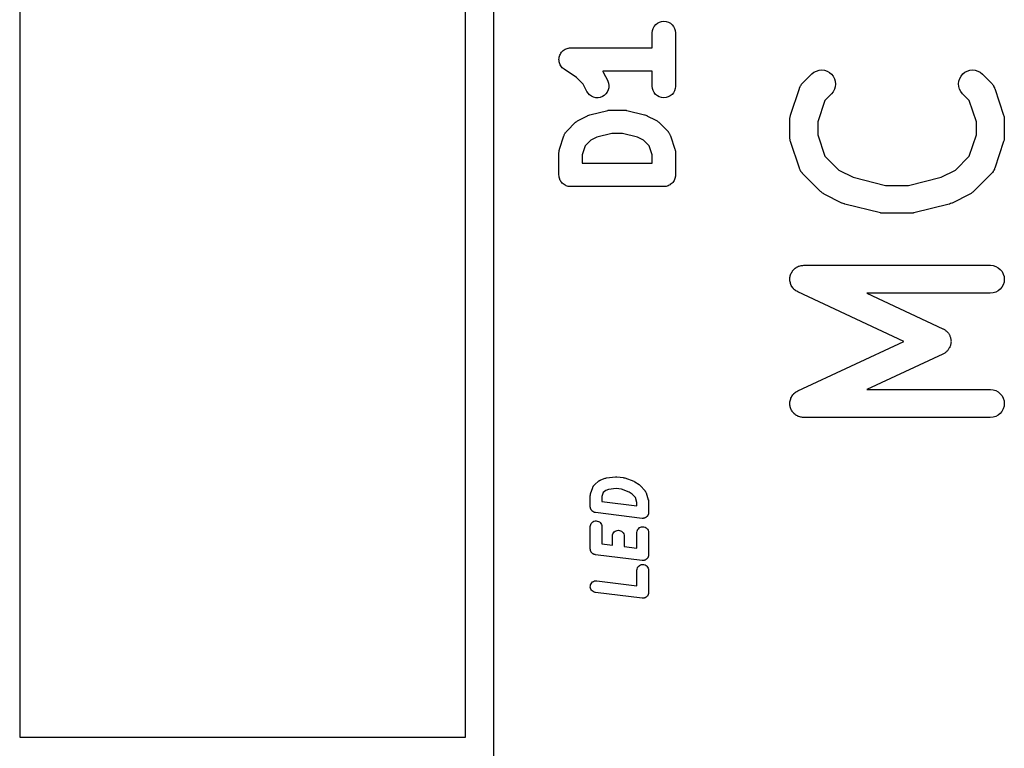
# Model space of a CAD drawing. Extents: x 3.09 to 8.99, y -6.18 to -2.41.
# Tile 106 of 119: x 8.5 to 8.71, y -3.86 to -3.71. Entities that reach past the tile are written whole.
import ezdxf

# ---------------------------------------------------------------- set-up
doc = ezdxf.new("R2010")
doc.units = 0
doc.header["$MEASUREMENT"] = 0
doc.layers.add('BLACK', color=7, linetype='CONTINUOUS')

msp = doc.modelspace()

# ---------------------------------------------------------------- linework, layer by layer
at = {"layer": 'BLACK', "linetype": 'CONTINUOUS'}
for p, q in [((8.60295, -2.46014), (8.60295, -4.85147)), ((8.59705, -3.85764), (8.59705, -2.46295)), ((8.50295, -3.36014), (8.50295, -3.85764)), ((8.63687, -3.70752), (8.63718, -3.70715)), ((8.63718, -3.70715), (8.63756, -3.70685)), ((8.63756, -3.70685), (8.63798, -3.70663)), ((8.63798, -3.70663), (8.63844, -3.70649)), ((8.63844, -3.70649), (8.63892, -3.70645)), ((8.63892, -3.70645), (8.6394, -3.7065)), ((8.6394, -3.7065), (8.63986, -3.70664)), ((8.63986, -3.70664), (8.64028, -3.70687)), ((8.64028, -3.70687), (8.64065, -3.70717)), ((8.64065, -3.70717), (8.64095, -3.70755)), ((8.63644, -3.70887), (8.6365, -3.7084)), ((8.63644, -3.70891), (8.63644, -3.70887)), ((8.63644, -3.71207), (8.63644, -3.70891)), ((8.6365, -3.7084), (8.63664, -3.70794)), ((8.63664, -3.70794), (8.63687, -3.70752)), ((8.64095, -3.70755), (8.64118, -3.70797)), ((8.64118, -3.70797), (8.64132, -3.70843)), ((8.64132, -3.70843), (8.64137, -3.70891)), ((8.64137, -3.70891), (8.64137, -3.72016)), ((8.61695, -3.71357), (8.61707, -3.71337)), ((8.61707, -3.71337), (8.61718, -3.71316)), ((8.61718, -3.71315), (8.61732, -3.71298)), ((8.61718, -3.71316), (8.61718, -3.71315)), ((8.61718, -3.71315), (8.61718, -3.71315)), ((8.61732, -3.71298), (8.61749, -3.71279)), ((8.61749, -3.71278), (8.61767, -3.71264)), ((8.61749, -3.71279), (8.61749, -3.71278)), ((8.61749, -3.71278), (8.61749, -3.71278)), ((8.61767, -3.71264), (8.61786, -3.71248)), ((8.61786, -3.71248), (8.61807, -3.71237)), ((8.61786, -3.71248), (8.61786, -3.71248)), ((8.61786, -3.71248), (8.61786, -3.71248)), ((8.61807, -3.71237), (8.61828, -3.71226)), ((8.61828, -3.71226), (8.61829, -3.71225)), ((8.61828, -3.71226), (8.61828, -3.71226)), ((8.61829, -3.71225), (8.61852, -3.71218)), ((8.61852, -3.71218), (8.61874, -3.71212)), ((8.61874, -3.71212), (8.61874, -3.71212)), ((8.61874, -3.71212), (8.61875, -3.71212)), ((8.61875, -3.71212), (8.61898, -3.71209)), ((8.61898, -3.71209), (8.61922, -3.71207)), ((8.61922, -3.71207), (8.63644, -3.71207)), ((8.61676, -3.71451), (8.61679, -3.71425)), ((8.61678, -3.71473), (8.61676, -3.71451)), ((8.61676, -3.71451), (8.61676, -3.71451)), ((8.61676, -3.71451), (8.61676, -3.71451)), ((8.6168, -3.71499), (8.61678, -3.71473)), ((8.61679, -3.71425), (8.61681, -3.71404)), ((8.61687, -3.7152), (8.6168, -3.71499)), ((8.6168, -3.71499), (8.6168, -3.71499)), ((8.6168, -3.71499), (8.6168, -3.71499)), ((8.61681, -3.71403), (8.61688, -3.7138)), ((8.61681, -3.71404), (8.61681, -3.71403)), ((8.61681, -3.71403), (8.61681, -3.71403)), ((8.61694, -3.71545), (8.61687, -3.7152)), ((8.61688, -3.7138), (8.61695, -3.71358)), ((8.61705, -3.71566), (8.61694, -3.71545)), ((8.61694, -3.71545), (8.61694, -3.71545)), ((8.61694, -3.71545), (8.61694, -3.71545)), ((8.61695, -3.71358), (8.61695, -3.71357)), ((8.61695, -3.71358), (8.61695, -3.71358)), ((8.61716, -3.71588), (8.61705, -3.71566)), ((8.61732, -3.71607), (8.61716, -3.71588)), ((8.61716, -3.71588), (8.61716, -3.71588)), ((8.61716, -3.71588), (8.61716, -3.71588)), ((8.61746, -3.71625), (8.61732, -3.71607)), ((8.61764, -3.71641), (8.61746, -3.71625)), ((8.61746, -3.71625), (8.61746, -3.71625)), ((8.61746, -3.71625), (8.61746, -3.71625)), ((8.61783, -3.71656), (8.61764, -3.71641)), ((8.61786, -3.71658), (8.61783, -3.71656)), ((8.61783, -3.71656), (8.61783, -3.71656)), ((8.61783, -3.71656), (8.61783, -3.71656)), ((8.61783, -3.71656), (8.61783, -3.71656)), ((8.62046, -3.71832), (8.61786, -3.71658)), ((8.63644, -3.71699), (8.626, -3.71699)), ((8.626, -3.71699), (8.62603, -3.71706)), ((8.62603, -3.71706), (8.62611, -3.71718)), ((8.62611, -3.71718), (8.62705, -3.71906)), ((8.63644, -3.72016), (8.63644, -3.71699)), ((8.66823, -3.71947), (8.6701, -3.7176)), ((8.6701, -3.7176), (8.67013, -3.71757)), ((8.67013, -3.71757), (8.67058, -3.71721)), ((8.67058, -3.71721), (8.67109, -3.71695)), ((8.67109, -3.71695), (8.67165, -3.71678)), ((8.67165, -3.71678), (8.67222, -3.71673)), ((8.67222, -3.71673), (8.67279, -3.7168)), ((8.67279, -3.7168), (8.67334, -3.71697)), ((8.67334, -3.71697), (8.67385, -3.71724)), ((8.67385, -3.71724), (8.67429, -3.71761)), ((8.67429, -3.71761), (8.67465, -3.71806)), ((8.70162, -3.71803), (8.70199, -3.71758)), ((8.70199, -3.71758), (8.70244, -3.71722)), ((8.70244, -3.71722), (8.70295, -3.71695)), ((8.70295, -3.71695), (8.7035, -3.71679)), ((8.7035, -3.71679), (8.70407, -3.71673)), ((8.70407, -3.71673), (8.70464, -3.71679)), ((8.70464, -3.71679), (8.7052, -3.71696)), ((8.7052, -3.71696), (8.7057, -3.71723)), ((8.7057, -3.71723), (8.70615, -3.7176)), ((8.70615, -3.7176), (8.70802, -3.71947)), ((8.62188, -3.71974), (8.62046, -3.71832)), ((8.62264, -3.72126), (8.62188, -3.71974)), ((8.62705, -3.71906), (8.62706, -3.71909)), ((8.62706, -3.71909), (8.62723, -3.71954)), ((8.62723, -3.71954), (8.6273, -3.72001)), ((8.66786, -3.71992), (8.66799, -3.71976)), ((8.66799, -3.71976), (8.66811, -3.7196)), ((8.66811, -3.7196), (8.66817, -3.71954)), ((8.66817, -3.71954), (8.66823, -3.71947)), ((8.67465, -3.71806), (8.67492, -3.71857)), ((8.67492, -3.71857), (8.67509, -3.71912)), ((8.67514, -3.7197), (8.67508, -3.72027)), ((8.67509, -3.71912), (8.67514, -3.7197)), ((8.70111, -3.71966), (8.70117, -3.71908)), ((8.70116, -3.72023), (8.70111, -3.71966)), ((8.70117, -3.71908), (8.70134, -3.71853)), ((8.70134, -3.71853), (8.70162, -3.71803)), ((8.70802, -3.71947), (8.70805, -3.7195)), ((8.70805, -3.7195), (8.70811, -3.71957)), ((8.70811, -3.71957), (8.70817, -3.71963)), ((8.70817, -3.71963), (8.70829, -3.7198)), ((8.6229, -3.72166), (8.62264, -3.72126)), ((8.62323, -3.72201), (8.6229, -3.72166)), ((8.62669, -3.72178), (8.62634, -3.72211)), ((8.62697, -3.72139), (8.62669, -3.72178)), ((8.62717, -3.72096), (8.62697, -3.72139)), ((8.62728, -3.72049), (8.62717, -3.72096)), ((8.6273, -3.72001), (8.62728, -3.72049)), ((8.63649, -3.72063), (8.63644, -3.72016)), ((8.63663, -3.72109), (8.63649, -3.72063)), ((8.63686, -3.72152), (8.63663, -3.72109)), ((8.63716, -3.72189), (8.63686, -3.72152)), ((8.64094, -3.72155), (8.64063, -3.72191)), ((8.64117, -3.72112), (8.64094, -3.72155)), ((8.64131, -3.72067), (8.64117, -3.72112)), ((8.64137, -3.72019), (8.64131, -3.72067)), ((8.64137, -3.72016), (8.64137, -3.72019)), ((8.66564, -3.72625), (8.66751, -3.72063)), ((8.66751, -3.72063), (8.66753, -3.72059)), ((8.66753, -3.72059), (8.66756, -3.72051)), ((8.66756, -3.72051), (8.66759, -3.72043)), ((8.66759, -3.72043), (8.66768, -3.72025)), ((8.66768, -3.72025), (8.66777, -3.72007)), ((8.66777, -3.72007), (8.66782, -3.72)), ((8.66782, -3.72), (8.66786, -3.71992)), ((8.67428, -3.72177), (8.6729, -3.72316)), ((8.67464, -3.72133), (8.67428, -3.72177)), ((8.67492, -3.72082), (8.67464, -3.72133)), ((8.67508, -3.72027), (8.67492, -3.72082)), ((8.70132, -3.72078), (8.70116, -3.72023)), ((8.70158, -3.7213), (8.70132, -3.72078)), ((8.70194, -3.72175), (8.70158, -3.7213)), ((8.70197, -3.72177), (8.70194, -3.72175)), ((8.70335, -3.72316), (8.70197, -3.72177)), ((8.70829, -3.7198), (8.70841, -3.71995)), ((8.70841, -3.71995), (8.70845, -3.72003)), ((8.70845, -3.72003), (8.7085, -3.7201)), ((8.7085, -3.7201), (8.70858, -3.72029)), ((8.70858, -3.72029), (8.70868, -3.72047)), ((8.70868, -3.72047), (8.7087, -3.72055)), ((8.7087, -3.72055), (8.70874, -3.72063)), ((8.70874, -3.72063), (8.71061, -3.72625)), ((8.62362, -3.72229), (8.62323, -3.72201)), ((8.62406, -3.72249), (8.62362, -3.72229)), ((8.62453, -3.7226), (8.62406, -3.72249)), ((8.62501, -3.72261), (8.62453, -3.7226)), ((8.62548, -3.72253), (8.62501, -3.72261)), ((8.62593, -3.72236), (8.62548, -3.72253)), ((8.62634, -3.72211), (8.62593, -3.72236)), ((8.63753, -3.7222), (8.63716, -3.72189)), ((8.63795, -3.72242), (8.63753, -3.7222)), ((8.63841, -3.72257), (8.63795, -3.72242)), ((8.63889, -3.72262), (8.63841, -3.72257)), ((8.63937, -3.72257), (8.63889, -3.72262)), ((8.63983, -3.72244), (8.63937, -3.72257)), ((8.64025, -3.72221), (8.63983, -3.72244)), ((8.64063, -3.72191), (8.64025, -3.72221)), ((8.6729, -3.72316), (8.67139, -3.72767)), ((8.70486, -3.72767), (8.70335, -3.72316)), ((8.62331, -3.7262), (8.62706, -3.72527)), ((8.62706, -3.72527), (8.62709, -3.72526)), ((8.62709, -3.72526), (8.62714, -3.72525)), ((8.62714, -3.72525), (8.62718, -3.72524)), ((8.62718, -3.72524), (8.62737, -3.72522)), ((8.62737, -3.72522), (8.62757, -3.7252)), ((8.62757, -3.7252), (8.62761, -3.7252)), ((8.62761, -3.7252), (8.62766, -3.72519)), ((8.62766, -3.72519), (8.63047, -3.72519)), ((8.63047, -3.72519), (8.6305, -3.72519)), ((8.6305, -3.72519), (8.63055, -3.7252)), ((8.63055, -3.7252), (8.63059, -3.7252)), ((8.63059, -3.7252), (8.63079, -3.72523)), ((8.63079, -3.72523), (8.63098, -3.72525)), ((8.63098, -3.72525), (8.63102, -3.72526)), ((8.63102, -3.72526), (8.63107, -3.72527)), ((8.63107, -3.72527), (8.63481, -3.7262)), ((8.61842, -3.72966), (8.62029, -3.72779)), ((8.62029, -3.72779), (8.62032, -3.72777)), ((8.62032, -3.72777), (8.62042, -3.72768)), ((8.62042, -3.72768), (8.62053, -3.72758)), ((8.62053, -3.72758), (8.62061, -3.72753)), ((8.62061, -3.72753), (8.62069, -3.72747)), ((8.62069, -3.72747), (8.62081, -3.7274)), ((8.62081, -3.7274), (8.62093, -3.72733)), ((8.62093, -3.72733), (8.62281, -3.72639)), ((8.62281, -3.72639), (8.62284, -3.72638)), ((8.62284, -3.72638), (8.62285, -3.72637)), ((8.62285, -3.72637), (8.62286, -3.72637)), ((8.62286, -3.72637), (8.62307, -3.72629)), ((8.62307, -3.72629), (8.62329, -3.72621)), ((8.62329, -3.72621), (8.6233, -3.72621)), ((8.6233, -3.72621), (8.62331, -3.7262)), ((8.63481, -3.7262), (8.63485, -3.72621)), ((8.63485, -3.72621), (8.63486, -3.72622)), ((8.63486, -3.72622), (8.63487, -3.72622)), ((8.63487, -3.72622), (8.63509, -3.7263)), ((8.63509, -3.7263), (8.6353, -3.72638)), ((8.6353, -3.72638), (8.63531, -3.72639)), ((8.63531, -3.72639), (8.63532, -3.72639)), ((8.63532, -3.72639), (8.63719, -3.72733)), ((8.63719, -3.72733), (8.63722, -3.72734)), ((8.63722, -3.72734), (8.63734, -3.72742)), ((8.63734, -3.72742), (8.63746, -3.72748)), ((8.63746, -3.72748), (8.63754, -3.72755)), ((8.63754, -3.72755), (8.63763, -3.72761)), ((8.63763, -3.72761), (8.63773, -3.7277)), ((8.63773, -3.7277), (8.63783, -3.72779)), ((8.63783, -3.72779), (8.63971, -3.72966)), ((8.66549, -3.72714), (8.66551, -3.72698)), ((8.66549, -3.72719), (8.66549, -3.72714)), ((8.66549, -3.73094), (8.66549, -3.72719)), ((8.66551, -3.72681), (8.66554, -3.72669)), ((8.66551, -3.72698), (8.66551, -3.72681)), ((8.66554, -3.72669), (8.66555, -3.72657)), ((8.66555, -3.72657), (8.6656, -3.72641)), ((8.6656, -3.72641), (8.66564, -3.72625)), ((8.67139, -3.72767), (8.67139, -3.73046)), ((8.70486, -3.73046), (8.70486, -3.72767)), ((8.71061, -3.72625), (8.71062, -3.72629)), ((8.71062, -3.72629), (8.71066, -3.72645)), ((8.71066, -3.72645), (8.71071, -3.72661)), ((8.71071, -3.72661), (8.71072, -3.72673)), ((8.71072, -3.72673), (8.71074, -3.72686)), ((8.71074, -3.72686), (8.71075, -3.72702)), ((8.71075, -3.72702), (8.71076, -3.72719)), ((8.71076, -3.72719), (8.71076, -3.73094)), ((8.61797, -3.73031), (8.61804, -3.73016)), ((8.61804, -3.73016), (8.61808, -3.7301)), ((8.61808, -3.7301), (8.61811, -3.73004)), ((8.61811, -3.73004), (8.61822, -3.72991)), ((8.61822, -3.72991), (8.61832, -3.72977)), ((8.61832, -3.72977), (8.61837, -3.72972)), ((8.61837, -3.72972), (8.61842, -3.72966)), ((8.62796, -3.73012), (8.62477, -3.73091)), ((8.63017, -3.73012), (8.62796, -3.73012)), ((8.63336, -3.73091), (8.63017, -3.73012)), ((8.63971, -3.72966), (8.63973, -3.72969)), ((8.63973, -3.72969), (8.63978, -3.72975)), ((8.63978, -3.72975), (8.63983, -3.7298)), ((8.63983, -3.7298), (8.63993, -3.72993)), ((8.63993, -3.72993), (8.64003, -3.73006)), ((8.64003, -3.73006), (8.64006, -3.73013)), ((8.64006, -3.73013), (8.64011, -3.73019)), ((8.61689, -3.73344), (8.61782, -3.73063)), ((8.61782, -3.73063), (8.61783, -3.73059)), ((8.61783, -3.73059), (8.61786, -3.73053)), ((8.61786, -3.73053), (8.61789, -3.73046)), ((8.61789, -3.73046), (8.61797, -3.73031)), ((8.62349, -3.73155), (8.62231, -3.73273)), ((8.62477, -3.73091), (8.62349, -3.73155)), ((8.63464, -3.73155), (8.63336, -3.73091)), ((8.63582, -3.73273), (8.63464, -3.73155)), ((8.64011, -3.73019), (8.64018, -3.73034)), ((8.64018, -3.73034), (8.64025, -3.73049)), ((8.64025, -3.73049), (8.64027, -3.73056)), ((8.64027, -3.73056), (8.6403, -3.73063)), ((8.6403, -3.73063), (8.64124, -3.73344)), ((8.6655, -3.7311), (8.66549, -3.73094)), ((8.66551, -3.73127), (8.6655, -3.7311)), ((8.66553, -3.73139), (8.66551, -3.73127)), ((8.66554, -3.73151), (8.66553, -3.73139)), ((8.66559, -3.73167), (8.66554, -3.73151)), ((8.66563, -3.73183), (8.66559, -3.73167)), ((8.66564, -3.73187), (8.66563, -3.73183)), ((8.66751, -3.73749), (8.66564, -3.73187)), ((8.67139, -3.73046), (8.6729, -3.73496)), ((8.70335, -3.73496), (8.70486, -3.73046)), ((8.71061, -3.73187), (8.70874, -3.73749)), ((8.71065, -3.73171), (8.71061, -3.73187)), ((8.7107, -3.73155), (8.71065, -3.73171)), ((8.71071, -3.73143), (8.7107, -3.73155)), ((8.71074, -3.73131), (8.71071, -3.73143)), ((8.71076, -3.73098), (8.71074, -3.73114)), ((8.71074, -3.73114), (8.71074, -3.73131)), ((8.71076, -3.73094), (8.71076, -3.73098)), ((8.61676, -3.73418), (8.61678, -3.73404)), ((8.61676, -3.73422), (8.61676, -3.73418)), ((8.61676, -3.7389), (8.61676, -3.73422)), ((8.61678, -3.73391), (8.6168, -3.73381)), ((8.61678, -3.73404), (8.61678, -3.73391)), ((8.6168, -3.73381), (8.61681, -3.7337)), ((8.61681, -3.7337), (8.61685, -3.73357)), ((8.61685, -3.73357), (8.61689, -3.73344)), ((8.62231, -3.73273), (8.62168, -3.73462)), ((8.63644, -3.73462), (8.63582, -3.73273)), ((8.64124, -3.73344), (8.64125, -3.73347)), ((8.64125, -3.73347), (8.64128, -3.73361)), ((8.64128, -3.73361), (8.64132, -3.73374)), ((8.64132, -3.73374), (8.64133, -3.73384)), ((8.64133, -3.73384), (8.64135, -3.73394)), ((8.64135, -3.73394), (8.64135, -3.73408)), ((8.64135, -3.73408), (8.64137, -3.73422)), ((8.64137, -3.73422), (8.64137, -3.7389)), ((8.62168, -3.73462), (8.62168, -3.73644)), ((8.63644, -3.73644), (8.63644, -3.73462)), ((8.6729, -3.73496), (8.67581, -3.73788)), ((8.70044, -3.73788), (8.70335, -3.73496)), ((8.62168, -3.73644), (8.63644, -3.73644)), ((8.66755, -3.73757), (8.66751, -3.73749)), ((8.66757, -3.73766), (8.66755, -3.73757)), ((8.66767, -3.73784), (8.66757, -3.73766)), ((8.66775, -3.73802), (8.66767, -3.73784)), ((8.6678, -3.73809), (8.66775, -3.73802)), ((8.66784, -3.73817), (8.6678, -3.73809)), ((8.66796, -3.73833), (8.66784, -3.73817)), ((8.66808, -3.73849), (8.66796, -3.73833)), ((8.66814, -3.73855), (8.66808, -3.73849)), ((8.67581, -3.73788), (8.67884, -3.7394)), ((8.69741, -3.7394), (8.70044, -3.73788)), ((8.70826, -3.73836), (8.70814, -3.73852)), ((8.70839, -3.7382), (8.70826, -3.73836)), ((8.70843, -3.73813), (8.70839, -3.7382)), ((8.70848, -3.73806), (8.70843, -3.73813)), ((8.70857, -3.73787), (8.70848, -3.73806)), ((8.70866, -3.73769), (8.70857, -3.73787)), ((8.70869, -3.73761), (8.70866, -3.73769)), ((8.70872, -3.73753), (8.70869, -3.73761)), ((8.70874, -3.73749), (8.70872, -3.73753)), ((8.61678, -3.73914), (8.61676, -3.7389)), ((8.6168, -3.73936), (8.61678, -3.73914)), ((8.61681, -3.73937), (8.6168, -3.73936)), ((8.61681, -3.73938), (8.61681, -3.73937)), ((8.61687, -3.7396), (8.61681, -3.73938)), ((8.61694, -3.73982), (8.61687, -3.7396)), ((8.61694, -3.73983), (8.61694, -3.73982)), ((8.61695, -3.73984), (8.61694, -3.73983)), ((8.61705, -3.74005), (8.61695, -3.73984)), ((8.61716, -3.74025), (8.61705, -3.74005)), ((8.61717, -3.74026), (8.61716, -3.74025)), ((8.61732, -3.74044), (8.61717, -3.74026)), ((8.61717, -3.74026), (8.61717, -3.74026)), ((8.61746, -3.74062), (8.61732, -3.74044)), ((8.64079, -3.74047), (8.64064, -3.74065)), ((8.64094, -3.74029), (8.64079, -3.74047)), ((8.64095, -3.74028), (8.64094, -3.74029)), ((8.64094, -3.74029), (8.64094, -3.74029)), ((8.64106, -3.74007), (8.64095, -3.74028)), ((8.64117, -3.73987), (8.64106, -3.74007)), ((8.64124, -3.73964), (8.64117, -3.73986)), ((8.64117, -3.73986), (8.64117, -3.73986)), ((8.64117, -3.73986), (8.64117, -3.73987)), ((8.64131, -3.73941), (8.64124, -3.73964)), ((8.64132, -3.7394), (8.64131, -3.73941)), ((8.64131, -3.73941), (8.64131, -3.73941)), ((8.64134, -3.73917), (8.64132, -3.7394)), ((8.64137, -3.73894), (8.64134, -3.73917)), ((8.64137, -3.7389), (8.64137, -3.73892)), ((8.64137, -3.73892), (8.64137, -3.73892)), ((8.64137, -3.73892), (8.64137, -3.73892)), ((8.64137, -3.73892), (8.64137, -3.73894)), ((8.6682, -3.73862), (8.66814, -3.73855)), ((8.66823, -3.73865), (8.6682, -3.73862)), ((8.67198, -3.7424), (8.66823, -3.73865)), ((8.67884, -3.7394), (8.68568, -3.74111)), ((8.69057, -3.74111), (8.69741, -3.7394)), ((8.70802, -3.73865), (8.70427, -3.7424)), ((8.70808, -3.73858), (8.70802, -3.73865)), ((8.70814, -3.73852), (8.70808, -3.73858)), ((8.61747, -3.74063), (8.61746, -3.74062)), ((8.61747, -3.74064), (8.61747, -3.74063)), ((8.61765, -3.74079), (8.61747, -3.74064)), ((8.61783, -3.74093), (8.61765, -3.74079)), ((8.61784, -3.74094), (8.61783, -3.74093)), ((8.61805, -3.74105), (8.61784, -3.74094)), ((8.61784, -3.74094), (8.61784, -3.74094)), ((8.61825, -3.74116), (8.61805, -3.74105)), ((8.61826, -3.74117), (8.61825, -3.74116)), ((8.61827, -3.74117), (8.61826, -3.74117)), ((8.61849, -3.74124), (8.61827, -3.74117)), ((8.61871, -3.74131), (8.61849, -3.74124)), ((8.61872, -3.74131), (8.61871, -3.74131)), ((8.61873, -3.74131), (8.61872, -3.74131)), ((8.61895, -3.74134), (8.61873, -3.74131)), ((8.61919, -3.74136), (8.61895, -3.74134)), ((8.6192, -3.74136), (8.61919, -3.74136)), ((8.61922, -3.74136), (8.6192, -3.74136)), ((8.6192, -3.74136), (8.6192, -3.74136)), ((8.6192, -3.74136), (8.6192, -3.74136)), ((8.63891, -3.74136), (8.61922, -3.74136)), ((8.63914, -3.74134), (8.63891, -3.74136)), ((8.63937, -3.74132), (8.63914, -3.74134)), ((8.63938, -3.74132), (8.63937, -3.74132)), ((8.63937, -3.74132), (8.63937, -3.74132)), ((8.63961, -3.74125), (8.63938, -3.74132)), ((8.63983, -3.74118), (8.63961, -3.74125)), ((8.63984, -3.74118), (8.63983, -3.74118)), ((8.63983, -3.74118), (8.63983, -3.74118)), ((8.64005, -3.74107), (8.63984, -3.74118)), ((8.64025, -3.74096), (8.64005, -3.74107)), ((8.64026, -3.74096), (8.64025, -3.74096)), ((8.64027, -3.74095), (8.64026, -3.74096)), ((8.64045, -3.74081), (8.64027, -3.74095)), ((8.64063, -3.74066), (8.64045, -3.74081)), ((8.64064, -3.74065), (8.64063, -3.74065)), ((8.64063, -3.74065), (8.64063, -3.74066)), ((8.6721, -3.7425), (8.67198, -3.7424)), ((8.67222, -3.74262), (8.6721, -3.7425)), ((8.67233, -3.74269), (8.67222, -3.74262)), ((8.68568, -3.74111), (8.69057, -3.74111)), ((8.70399, -3.74264), (8.70389, -3.74271)), ((8.70411, -3.74253), (8.70399, -3.74264)), ((8.70424, -3.74243), (8.70411, -3.74253)), ((8.70427, -3.7424), (8.70424, -3.74243)), ((8.67242, -3.74276), (8.67233, -3.74269)), ((8.67257, -3.74284), (8.67242, -3.74276)), ((8.67271, -3.74293), (8.67257, -3.74284)), ((8.67274, -3.74295), (8.67271, -3.74293)), ((8.67649, -3.74483), (8.67274, -3.74295)), ((8.70351, -3.74295), (8.69976, -3.74483)), ((8.70365, -3.74286), (8.70351, -3.74295)), ((8.70379, -3.74279), (8.70365, -3.74286)), ((8.70389, -3.74271), (8.70379, -3.74279)), ((8.67651, -3.74483), (8.67649, -3.74483)), ((8.67652, -3.74484), (8.67651, -3.74483)), ((8.67677, -3.74493), (8.67652, -3.74484)), ((8.67703, -3.74503), (8.67677, -3.74493)), ((8.67705, -3.74503), (8.67703, -3.74503)), ((8.67706, -3.74504), (8.67705, -3.74503)), ((8.6771, -3.74505), (8.67706, -3.74504)), ((8.6846, -3.74692), (8.6771, -3.74505)), ((8.69915, -3.74505), (8.69165, -3.74692)), ((8.69917, -3.74504), (8.69915, -3.74505)), ((8.69918, -3.74504), (8.69917, -3.74504)), ((8.69943, -3.74495), (8.69918, -3.74504)), ((8.6997, -3.74486), (8.69943, -3.74495)), ((8.69971, -3.74485), (8.6997, -3.74486)), ((8.69972, -3.74484), (8.69971, -3.74485)), ((8.69976, -3.74483), (8.69972, -3.74484)), ((8.68465, -3.74693), (8.6846, -3.74692)), ((8.6847, -3.74695), (8.68465, -3.74693)), ((8.68493, -3.74697), (8.6847, -3.74695)), ((8.68517, -3.74701), (8.68493, -3.74697)), ((8.68522, -3.74701), (8.68517, -3.74701)), ((8.68527, -3.74701), (8.68522, -3.74701)), ((8.68531, -3.74701), (8.68527, -3.74701)), ((8.69094, -3.74701), (8.68531, -3.74701)), ((8.69099, -3.74701), (8.69094, -3.74701)), ((8.69104, -3.74701), (8.69099, -3.74701)), ((8.69128, -3.74698), (8.69104, -3.74701)), ((8.69151, -3.74696), (8.69128, -3.74698)), ((8.69156, -3.74694), (8.69151, -3.74696)), ((8.69161, -3.74693), (8.69156, -3.74694)), ((8.69165, -3.74692), (8.69161, -3.74693)), ((8.66589, -3.75948), (8.66599, -3.75928)), ((8.66599, -3.75928), (8.66604, -3.75923)), ((8.66604, -3.75923), (8.66607, -3.75917)), ((8.66607, -3.75917), (8.66622, -3.75901)), ((8.66622, -3.75901), (8.66636, -3.75884)), ((8.66636, -3.75884), (8.66641, -3.75879)), ((8.66641, -3.75879), (8.66646, -3.75874)), ((8.66646, -3.75874), (8.66664, -3.75861)), ((8.66664, -3.75861), (8.66681, -3.75847)), ((8.66681, -3.75847), (8.66687, -3.75844)), ((8.66687, -3.75844), (8.66692, -3.7584)), ((8.66692, -3.7584), (8.66712, -3.75831)), ((8.66712, -3.75831), (8.66731, -3.7582)), ((8.66731, -3.7582), (8.66738, -3.75818)), ((8.66738, -3.75818), (8.66744, -3.75815)), ((8.66744, -3.75815), (8.66766, -3.7581)), ((8.66766, -3.7581), (8.66787, -3.75804)), ((8.66787, -3.75804), (8.66793, -3.75803)), ((8.66793, -3.75803), (8.668, -3.75801)), ((8.668, -3.75801), (8.66822, -3.758)), ((8.66822, -3.758), (8.66844, -3.75798)), ((8.66844, -3.75798), (8.70781, -3.75798)), ((8.70781, -3.75798), (8.70785, -3.75798)), ((8.70785, -3.75798), (8.70842, -3.75804)), ((8.70842, -3.75804), (8.70897, -3.75822)), ((8.70897, -3.75822), (8.70948, -3.7585)), ((8.70948, -3.7585), (8.70992, -3.75887)), ((8.70992, -3.75887), (8.71028, -3.75931)), ((8.66549, -3.76078), (8.66552, -3.76056)), ((8.66549, -3.76084), (8.66549, -3.76078)), ((8.66549, -3.76091), (8.66549, -3.76084)), ((8.66551, -3.76113), (8.66549, -3.76091)), ((8.66552, -3.76135), (8.66551, -3.76113)), ((8.66552, -3.76056), (8.66555, -3.76034)), ((8.66553, -3.76142), (8.66552, -3.76135)), ((8.66555, -3.76034), (8.66557, -3.76027)), ((8.66557, -3.76027), (8.66558, -3.76021)), ((8.66558, -3.76021), (8.66565, -3.76)), ((8.66565, -3.76), (8.66572, -3.75979)), ((8.66572, -3.75979), (8.66575, -3.75973)), ((8.66575, -3.75973), (8.66577, -3.75966)), ((8.66577, -3.75966), (8.66589, -3.75948)), ((8.71028, -3.75931), (8.71055, -3.75983)), ((8.71055, -3.75983), (8.71071, -3.76038)), ((8.71076, -3.76095), (8.7107, -3.76153)), ((8.71071, -3.76038), (8.71076, -3.76095)), ((8.66554, -3.76149), (8.66553, -3.76142)), ((8.6656, -3.7617), (8.66554, -3.76149)), ((8.66565, -3.76191), (8.6656, -3.7617)), ((8.66568, -3.76197), (8.66565, -3.76191)), ((8.6657, -3.76204), (8.66568, -3.76197)), ((8.6658, -3.76223), (8.6657, -3.76204)), ((8.6659, -3.76243), (8.6658, -3.76223)), ((8.66594, -3.76249), (8.6659, -3.76243)), ((8.66597, -3.76255), (8.66594, -3.76249)), ((8.66611, -3.76272), (8.66597, -3.76255)), ((8.66624, -3.7629), (8.66611, -3.76272)), ((8.66629, -3.76294), (8.66624, -3.7629)), ((8.66633, -3.763), (8.66629, -3.76294)), ((8.6665, -3.76314), (8.66633, -3.763)), ((8.66666, -3.76329), (8.6665, -3.76314)), ((8.66672, -3.76332), (8.66666, -3.76329)), ((8.66677, -3.76337), (8.66672, -3.76332)), ((8.66697, -3.76347), (8.66677, -3.76337)), ((8.70944, -3.76339), (8.70894, -3.76366)), ((8.70989, -3.76303), (8.70944, -3.76339)), ((8.71026, -3.76258), (8.70989, -3.76303)), ((8.71053, -3.76208), (8.71026, -3.76258)), ((8.7107, -3.76153), (8.71053, -3.76208)), ((8.66715, -3.76359), (8.66697, -3.76347)), ((8.66719, -3.76361), (8.66715, -3.76359)), ((8.68958, -3.77406), (8.66719, -3.76361)), ((8.70781, -3.76388), (8.68175, -3.76388)), ((8.68175, -3.76388), (8.69781, -3.77138)), ((8.70838, -3.76383), (8.70781, -3.76388)), ((8.70894, -3.76366), (8.70838, -3.76383)), ((8.69781, -3.77138), (8.69785, -3.7714)), ((8.69785, -3.7714), (8.69798, -3.77148)), ((8.69798, -3.77148), (8.69812, -3.77155)), ((8.69812, -3.77155), (8.69822, -3.77163)), ((8.69822, -3.77163), (8.69834, -3.7717)), ((8.69834, -3.7717), (8.69845, -3.7718)), ((8.69845, -3.7718), (8.69857, -3.7719)), ((8.69857, -3.7719), (8.69866, -3.772)), ((8.69866, -3.772), (8.69876, -3.77209)), ((8.69876, -3.77209), (8.69885, -3.77221)), ((8.69885, -3.77221), (8.69896, -3.77233)), ((8.69896, -3.77233), (8.69902, -3.77244)), ((8.69902, -3.77244), (8.6991, -3.77255)), ((8.6991, -3.77255), (8.69917, -3.77269)), ((8.69917, -3.77269), (8.69925, -3.77283)), ((8.69925, -3.77283), (8.69929, -3.77295)), ((8.69929, -3.77295), (8.69935, -3.77308)), ((8.69935, -3.77308), (8.69938, -3.77322)), ((8.69938, -3.77322), (8.69943, -3.77337)), ((8.69943, -3.77337), (8.69945, -3.7735)), ((8.69945, -3.7735), (8.69948, -3.77363)), ((8.69948, -3.77363), (8.69949, -3.77379)), ((8.69949, -3.77379), (8.69951, -3.77394)), ((8.66719, -3.7845), (8.68958, -3.77406)), ((8.69893, -3.77582), (8.69883, -3.77593)), ((8.699, -3.7757), (8.69893, -3.77582)), ((8.69908, -3.77559), (8.699, -3.7757)), ((8.69915, -3.77545), (8.69908, -3.77559)), ((8.69923, -3.77532), (8.69915, -3.77545)), ((8.69927, -3.7752), (8.69923, -3.77532)), ((8.69933, -3.77507), (8.69927, -3.7752)), ((8.69937, -3.77493), (8.69933, -3.77507)), ((8.69942, -3.77478), (8.69937, -3.77493)), ((8.69944, -3.77465), (8.69942, -3.77478)), ((8.69948, -3.77452), (8.69944, -3.77465)), ((8.69949, -3.77436), (8.69948, -3.77452)), ((8.69951, -3.77421), (8.69949, -3.77436)), ((8.69951, -3.77394), (8.6995, -3.77408)), ((8.6995, -3.77408), (8.69951, -3.77421)), ((8.69781, -3.77673), (8.68175, -3.78423)), ((8.69794, -3.77665), (8.69781, -3.77673)), ((8.69808, -3.77659), (8.69794, -3.77665)), ((8.69819, -3.77651), (8.69808, -3.77659)), ((8.69831, -3.77644), (8.69819, -3.77651)), ((8.69842, -3.77633), (8.69831, -3.77644)), ((8.69854, -3.77624), (8.69842, -3.77633)), ((8.69864, -3.77614), (8.69854, -3.77624)), ((8.69874, -3.77605), (8.69864, -3.77614)), ((8.69883, -3.77593), (8.69874, -3.77605)), ((8.66561, -3.78637), (8.66567, -3.78616)), ((8.66567, -3.78616), (8.6657, -3.7861)), ((8.6657, -3.7861), (8.66572, -3.78603)), ((8.66572, -3.78603), (8.66582, -3.78584)), ((8.66582, -3.78584), (8.66592, -3.78564)), ((8.66592, -3.78564), (8.66596, -3.78559)), ((8.66596, -3.78559), (8.66599, -3.78553)), ((8.66599, -3.78553), (8.66613, -3.78536)), ((8.66613, -3.78536), (8.66627, -3.78518)), ((8.66627, -3.78518), (8.66632, -3.78514)), ((8.66632, -3.78514), (8.66636, -3.78508)), ((8.66636, -3.78508), (8.66653, -3.78494)), ((8.66653, -3.78494), (8.6667, -3.7848)), ((8.6667, -3.7848), (8.66675, -3.78476)), ((8.66675, -3.78476), (8.66681, -3.78472)), ((8.66681, -3.78472), (8.667, -3.78462)), ((8.667, -3.78462), (8.66719, -3.7845)), ((8.68175, -3.78423), (8.70781, -3.78423)), ((8.70781, -3.78423), (8.70785, -3.78423)), ((8.70785, -3.78423), (8.70842, -3.78429)), ((8.70842, -3.78429), (8.70897, -3.78446)), ((8.70897, -3.78446), (8.70948, -3.78474)), ((8.70948, -3.78474), (8.70992, -3.78511)), ((8.70992, -3.78511), (8.71028, -3.78556)), ((8.71028, -3.78556), (8.71055, -3.78607)), ((8.71055, -3.78607), (8.71071, -3.78663)), ((8.66549, -3.78716), (8.66551, -3.78694)), ((8.66549, -3.78723), (8.66549, -3.78716)), ((8.66549, -3.78729), (8.66549, -3.78723)), ((8.66552, -3.78751), (8.66549, -3.78729)), ((8.66551, -3.78694), (8.66552, -3.78672)), ((8.66552, -3.78672), (8.66554, -3.78665)), ((8.66554, -3.78773), (8.66552, -3.78751)), ((8.66554, -3.78665), (8.66555, -3.78658)), ((8.66556, -3.7878), (8.66554, -3.78773)), ((8.66555, -3.78658), (8.66561, -3.78637)), ((8.66557, -3.78786), (8.66556, -3.7878)), ((8.66564, -3.78807), (8.66557, -3.78786)), ((8.6657, -3.78828), (8.66564, -3.78807)), ((8.66573, -3.78834), (8.6657, -3.78828)), ((8.66576, -3.78841), (8.66573, -3.78834)), ((8.71053, -3.78832), (8.71026, -3.78883)), ((8.7107, -3.78777), (8.71053, -3.78832)), ((8.71076, -3.7872), (8.7107, -3.78777)), ((8.71071, -3.78663), (8.71076, -3.7872)), ((8.66587, -3.7886), (8.66576, -3.78841)), ((8.66597, -3.7888), (8.66587, -3.7886)), ((8.66601, -3.78885), (8.66597, -3.7888)), ((8.66605, -3.78891), (8.66601, -3.78885)), ((8.66619, -3.78907), (8.66605, -3.78891)), ((8.66633, -3.78924), (8.66619, -3.78907)), ((8.66638, -3.78929), (8.66633, -3.78924)), ((8.66643, -3.78934), (8.66638, -3.78929)), ((8.6666, -3.78947), (8.66643, -3.78934)), ((8.66677, -3.78961), (8.6666, -3.78947)), ((8.66683, -3.78965), (8.66677, -3.78961)), ((8.66688, -3.78969), (8.66683, -3.78965)), ((8.66708, -3.78979), (8.66688, -3.78969)), ((8.66728, -3.78989), (8.66708, -3.78979)), ((8.66734, -3.78991), (8.66728, -3.78989)), ((8.6674, -3.78994), (8.66734, -3.78991)), ((8.66762, -3.79), (8.6674, -3.78994)), ((8.66783, -3.79007), (8.66762, -3.79)), ((8.66789, -3.79007), (8.66783, -3.79007)), ((8.66796, -3.79009), (8.66789, -3.79007)), ((8.66818, -3.79011), (8.66796, -3.79009)), ((8.6684, -3.79013), (8.66818, -3.79011)), ((8.66844, -3.79013), (8.6684, -3.79013)), ((8.70781, -3.79013), (8.66844, -3.79013)), ((8.70838, -3.79007), (8.70781, -3.79013)), ((8.70894, -3.78991), (8.70838, -3.79007)), ((8.70944, -3.78964), (8.70894, -3.78991)), ((8.70989, -3.78927), (8.70944, -3.78964)), ((8.71026, -3.78883), (8.70989, -3.78927)), ((8.62657, -3.80294), (8.62667, -3.80292)), ((8.62667, -3.80292), (8.62677, -3.8029)), ((8.62677, -3.8029), (8.62679, -3.8029)), ((8.62679, -3.8029), (8.6268, -3.80289)), ((8.6268, -3.80289), (8.62868, -3.80266)), ((8.62868, -3.80266), (8.62869, -3.80266)), ((8.62869, -3.80266), (8.62872, -3.80265)), ((8.62872, -3.80265), (8.62874, -3.80265)), ((8.62874, -3.80265), (8.62884, -3.80265)), ((8.62884, -3.80265), (8.62893, -3.80265)), ((8.62893, -3.80265), (8.62896, -3.80266)), ((8.62896, -3.80266), (8.62898, -3.80266)), ((8.62898, -3.80266), (8.63039, -3.80283)), ((8.63039, -3.80283), (8.6304, -3.80284)), ((8.6304, -3.80284), (8.63042, -3.80284)), ((8.63042, -3.80284), (8.63043, -3.80284)), ((8.63043, -3.80284), (8.63054, -3.80287)), ((8.63054, -3.80287), (8.63064, -3.80289)), ((8.63064, -3.80289), (8.63065, -3.8029)), ((8.63065, -3.8029), (8.63067, -3.8029)), ((8.63067, -3.8029), (8.63254, -3.8036)), ((8.62345, -3.80623), (8.62392, -3.80488)), ((8.62392, -3.80486), (8.62395, -3.8048)), ((8.62392, -3.80488), (8.62392, -3.80486)), ((8.62395, -3.8048), (8.62398, -3.80474)), ((8.62398, -3.80474), (8.624, -3.80469)), ((8.624, -3.80469), (8.62403, -3.80465)), ((8.62403, -3.80465), (8.62407, -3.80459)), ((8.62407, -3.80459), (8.6241, -3.80453)), ((8.6241, -3.80453), (8.62414, -3.8045)), ((8.62414, -3.8045), (8.62417, -3.80445)), ((8.62417, -3.80445), (8.62422, -3.80441)), ((8.62422, -3.80441), (8.62427, -3.80436)), ((8.62427, -3.80436), (8.62521, -3.80354)), ((8.62521, -3.80354), (8.62522, -3.80353)), ((8.62522, -3.80353), (8.6253, -3.80347)), ((8.6253, -3.80347), (8.62537, -3.80342)), ((8.62537, -3.80342), (8.62539, -3.80341)), ((8.62539, -3.80341), (8.62542, -3.80339)), ((8.62542, -3.80339), (8.6255, -3.80335)), ((8.6255, -3.80335), (8.62558, -3.80331)), ((8.62558, -3.80331), (8.62652, -3.80296)), ((8.62652, -3.80296), (8.62654, -3.80295)), ((8.62654, -3.80295), (8.62655, -3.80295)), ((8.62655, -3.80295), (8.62657, -3.80294)), ((8.63254, -3.8036), (8.63255, -3.80361)), ((8.63255, -3.80361), (8.63255, -3.80361)), ((8.63255, -3.80361), (8.63255, -3.80361)), ((8.63255, -3.80361), (8.63256, -3.80361)), ((8.63256, -3.80361), (8.63266, -3.80366)), ((8.63266, -3.80366), (8.63276, -3.80371)), ((8.63276, -3.80371), (8.6337, -3.8043)), ((8.6337, -3.8043), (8.63371, -3.80431)), ((8.63371, -3.80431), (8.63375, -3.80434)), ((8.63375, -3.80434), (8.63379, -3.80436)), ((8.63379, -3.80436), (8.63384, -3.80441)), ((8.63384, -3.80441), (8.6339, -3.80446)), ((8.6339, -3.80446), (8.63393, -3.80449)), ((8.63393, -3.80449), (8.63397, -3.80453)), ((8.63397, -3.80453), (8.6349, -3.80558)), ((8.62338, -3.80661), (8.62339, -3.80654)), ((8.62338, -3.80663), (8.62338, -3.80661)), ((8.62338, -3.80898), (8.62338, -3.80663)), ((8.62339, -3.80646), (8.6234, -3.80642)), ((8.62339, -3.80654), (8.62339, -3.80646)), ((8.6234, -3.80642), (8.62341, -3.80638)), ((8.62341, -3.80638), (8.62343, -3.8063)), ((8.62343, -3.8063), (8.62345, -3.80623)), ((8.62613, -3.806), (8.62584, -3.80684)), ((8.62584, -3.80684), (8.62584, -3.80789)), ((8.62666, -3.80554), (8.62613, -3.806)), ((8.62725, -3.80532), (8.62666, -3.80554)), ((8.62883, -3.80512), (8.62725, -3.80532)), ((8.62994, -3.80526), (8.62883, -3.80512)), ((8.63156, -3.80587), (8.62994, -3.80526)), ((8.63224, -3.80629), (8.63156, -3.80587)), ((8.63289, -3.80702), (8.63224, -3.80629)), ((8.63322, -3.80805), (8.63289, -3.80702)), ((8.6349, -3.80558), (8.63491, -3.80559)), ((8.63491, -3.80559), (8.63492, -3.8056)), ((8.63492, -3.8056), (8.63492, -3.8056)), ((8.63492, -3.8056), (8.63499, -3.8057)), ((8.63499, -3.8057), (8.63505, -3.80579)), ((8.63505, -3.80579), (8.63506, -3.8058)), ((8.63506, -3.8058), (8.63506, -3.8058)), ((8.63506, -3.8058), (8.63511, -3.80591)), ((8.63511, -3.80591), (8.63515, -3.80601)), ((8.63515, -3.80601), (8.63515, -3.80602)), ((8.63515, -3.80602), (8.63516, -3.80602)), ((8.63516, -3.80602), (8.63562, -3.80749)), ((8.62338, -3.80901), (8.62338, -3.80898)), ((8.62338, -3.80905), (8.62338, -3.80901)), ((8.6234, -3.80913), (8.62338, -3.80905)), ((8.6234, -3.80921), (8.6234, -3.80913)), ((8.62584, -3.80789), (8.63322, -3.80881)), ((8.63322, -3.80881), (8.63322, -3.80805)), ((8.63562, -3.80749), (8.63563, -3.8075)), ((8.63563, -3.8075), (8.63564, -3.80756)), ((8.63564, -3.80756), (8.63566, -3.80762)), ((8.63566, -3.80762), (8.63567, -3.80768)), ((8.63567, -3.80768), (8.63568, -3.80774)), ((8.63568, -3.80774), (8.63568, -3.8078)), ((8.63568, -3.8078), (8.63568, -3.80786)), ((8.63568, -3.80786), (8.63568, -3.81021)), ((8.62341, -3.80925), (8.6234, -3.80921)), ((8.62342, -3.80929), (8.62341, -3.80925)), ((8.62345, -3.80937), (8.62342, -3.80929)), ((8.62347, -3.80944), (8.62345, -3.80937)), ((8.62349, -3.80948), (8.62347, -3.80944)), ((8.6235, -3.80952), (8.62349, -3.80948)), ((8.62355, -3.80958), (8.6235, -3.80952)), ((8.62359, -3.80966), (8.62355, -3.80958)), ((8.62361, -3.80969), (8.62359, -3.80966)), ((8.62363, -3.80972), (8.62361, -3.80969)), ((8.62369, -3.80978), (8.62363, -3.80972)), ((8.62374, -3.80984), (8.62369, -3.80978)), ((8.62377, -3.80987), (8.62374, -3.80984)), ((8.62379, -3.8099), (8.62377, -3.80987)), ((8.62386, -3.80994), (8.62379, -3.8099)), ((8.62392, -3.81), (8.62386, -3.80994)), ((8.62396, -3.81001), (8.62392, -3.81)), ((8.62399, -3.81004), (8.62396, -3.81001)), ((8.62406, -3.81007), (8.62399, -3.81004)), ((8.62413, -3.81011), (8.62406, -3.81007)), ((8.62417, -3.81012), (8.62413, -3.81011)), ((8.62421, -3.81014), (8.62417, -3.81012)), ((8.62429, -3.81016), (8.62421, -3.81014)), ((8.62436, -3.81018), (8.62429, -3.81016)), ((8.6244, -3.81018), (8.62436, -3.81018)), ((8.62444, -3.81019), (8.6244, -3.81018)), ((8.62446, -3.8102), (8.62444, -3.81019)), ((8.6343, -3.81143), (8.62446, -3.8102)), ((8.63513, -3.81123), (8.63506, -3.81127)), ((8.63516, -3.8112), (8.63513, -3.81123)), ((8.6352, -3.81118), (8.63516, -3.8112)), ((8.63526, -3.81113), (8.6352, -3.81118)), ((8.63531, -3.81108), (8.63526, -3.81113)), ((8.63534, -3.81105), (8.63531, -3.81108)), ((8.63538, -3.81101), (8.63534, -3.81105)), ((8.63542, -3.81096), (8.63538, -3.81101)), ((8.63547, -3.8109), (8.63542, -3.81096)), ((8.63549, -3.81086), (8.63547, -3.8109)), ((8.63552, -3.81082), (8.63549, -3.81086)), ((8.63555, -3.81075), (8.63552, -3.81082)), ((8.63558, -3.81069), (8.63555, -3.81075)), ((8.6356, -3.81064), (8.63558, -3.81069)), ((8.63562, -3.8106), (8.6356, -3.81064)), ((8.63563, -3.81053), (8.63562, -3.8106)), ((8.63566, -3.81046), (8.63563, -3.81053)), ((8.63567, -3.81037), (8.63566, -3.81041)), ((8.63566, -3.81041), (8.63566, -3.81046)), ((8.63568, -3.81022), (8.63567, -3.81029)), ((8.63567, -3.81029), (8.63567, -3.81037)), ((8.63568, -3.81021), (8.63568, -3.81022)), ((8.62338, -3.81318), (8.62341, -3.81294)), ((8.62338, -3.81319), (8.62338, -3.81318)), ((8.62338, -3.81788), (8.62338, -3.81319)), ((8.62341, -3.81294), (8.62348, -3.81271)), ((8.62348, -3.81271), (8.62359, -3.8125)), ((8.62359, -3.8125), (8.62375, -3.81231)), ((8.62375, -3.81231), (8.62394, -3.81216)), ((8.62394, -3.81216), (8.62415, -3.81205)), ((8.62415, -3.81205), (8.62438, -3.81198)), ((8.62438, -3.81198), (8.62462, -3.81196)), ((8.62462, -3.81196), (8.62486, -3.81199)), ((8.62486, -3.81199), (8.62509, -3.81206)), ((8.62509, -3.81206), (8.6253, -3.81217)), ((8.6253, -3.81217), (8.62548, -3.81233)), ((8.62548, -3.81233), (8.62563, -3.81251)), ((8.62563, -3.81251), (8.62575, -3.81272)), ((8.62575, -3.81272), (8.62582, -3.81295)), ((8.62582, -3.81295), (8.62584, -3.81319)), ((8.62584, -3.81319), (8.62584, -3.81679)), ((8.63378, -3.81339), (8.63399, -3.81328)), ((8.63399, -3.81328), (8.63422, -3.81322)), ((8.63422, -3.81322), (8.63446, -3.81319)), ((8.63437, -3.81143), (8.6343, -3.81143)), ((8.63444, -3.81144), (8.63437, -3.81143)), ((8.63449, -3.81143), (8.63444, -3.81144)), ((8.63446, -3.81319), (8.6347, -3.81322)), ((8.63454, -3.81143), (8.63449, -3.81143)), ((8.63461, -3.81142), (8.63454, -3.81143)), ((8.63468, -3.81141), (8.63461, -3.81142)), ((8.63473, -3.8114), (8.63468, -3.81141)), ((8.6347, -3.81322), (8.63493, -3.81329)), ((8.63478, -3.81139), (8.63473, -3.8114)), ((8.63484, -3.81137), (8.63478, -3.81139)), ((8.63491, -3.81135), (8.63484, -3.81137)), ((8.63496, -3.81132), (8.63491, -3.81135)), ((8.63493, -3.81329), (8.63514, -3.8134)), ((8.635, -3.81131), (8.63496, -3.81132)), ((8.63506, -3.81127), (8.635, -3.81131)), ((8.62807, -3.81517), (8.62809, -3.81493)), ((8.62807, -3.81519), (8.62807, -3.81517)), ((8.62807, -3.81707), (8.62807, -3.81519)), ((8.62809, -3.81493), (8.62817, -3.8147)), ((8.62817, -3.8147), (8.62828, -3.81449)), ((8.62828, -3.81449), (8.62844, -3.81431)), ((8.62844, -3.81431), (8.62862, -3.81416)), ((8.62862, -3.81416), (8.62884, -3.81404)), ((8.62884, -3.81404), (8.62907, -3.81398)), ((8.62907, -3.81398), (8.62931, -3.81395)), ((8.62931, -3.81395), (8.62954, -3.81398)), ((8.62954, -3.81398), (8.62977, -3.81405)), ((8.62977, -3.81405), (8.62998, -3.81417)), ((8.62998, -3.81417), (8.63017, -3.81432)), ((8.63017, -3.81432), (8.63032, -3.8145)), ((8.63032, -3.8145), (8.63043, -3.81472)), ((8.63043, -3.81472), (8.6305, -3.81495)), ((8.6305, -3.81495), (8.63053, -3.81519)), ((8.63053, -3.81519), (8.63053, -3.81738)), ((8.63322, -3.81441), (8.63325, -3.81417)), ((8.63322, -3.81442), (8.63322, -3.81441)), ((8.63322, -3.81772), (8.63322, -3.81442)), ((8.63325, -3.81417), (8.63332, -3.81394)), ((8.63332, -3.81394), (8.63344, -3.81373)), ((8.63344, -3.81373), (8.63359, -3.81354)), ((8.63359, -3.81354), (8.63378, -3.81339)), ((8.63514, -3.8134), (8.63533, -3.81356)), ((8.63533, -3.81356), (8.63548, -3.81374)), ((8.63548, -3.81374), (8.63559, -3.81395)), ((8.63559, -3.81395), (8.63566, -3.81418)), ((8.63566, -3.81418), (8.63568, -3.81442)), ((8.63568, -3.81442), (8.63568, -3.81911)), ((8.62584, -3.81679), (8.62807, -3.81707)), ((8.63053, -3.81738), (8.63322, -3.81772)), ((8.62338, -3.81792), (8.62338, -3.81788)), ((8.62338, -3.81796), (8.62338, -3.81792)), ((8.6234, -3.81804), (8.62338, -3.81796)), ((8.6234, -3.81812), (8.6234, -3.81804)), ((8.62341, -3.81816), (8.6234, -3.81812)), ((8.62342, -3.8182), (8.62341, -3.81816)), ((8.62345, -3.81827), (8.62342, -3.8182)), ((8.62347, -3.81835), (8.62345, -3.81827)), ((8.62349, -3.81838), (8.62347, -3.81835)), ((8.6235, -3.81842), (8.62349, -3.81838)), ((8.62355, -3.81849), (8.6235, -3.81842)), ((8.62359, -3.81856), (8.62355, -3.81849)), ((8.62361, -3.81859), (8.62359, -3.81856)), ((8.62363, -3.81863), (8.62361, -3.81859)), ((8.62369, -3.81868), (8.62363, -3.81863)), ((8.62374, -3.81875), (8.62369, -3.81868)), ((8.62377, -3.81877), (8.62374, -3.81875)), ((8.62379, -3.8188), (8.62377, -3.81877)), ((8.62386, -3.81885), (8.62379, -3.8188)), ((8.62392, -3.8189), (8.62386, -3.81885)), ((8.62396, -3.81892), (8.62392, -3.8189)), ((8.62399, -3.81894), (8.62396, -3.81892)), ((8.62406, -3.81898), (8.62399, -3.81894)), ((8.62413, -3.81901), (8.62406, -3.81898)), ((8.62417, -3.81903), (8.62413, -3.81901)), ((8.62421, -3.81904), (8.62417, -3.81903)), ((8.62429, -3.81906), (8.62421, -3.81904)), ((8.62436, -3.81909), (8.62429, -3.81906)), ((8.6244, -3.81909), (8.62436, -3.81909)), ((8.62444, -3.8191), (8.6244, -3.81909)), ((8.62446, -3.8191), (8.62444, -3.8191)), ((8.6343, -3.82033), (8.62446, -3.8191)), ((8.63562, -3.81951), (8.6356, -3.81955)), ((8.63563, -3.81943), (8.63562, -3.81951)), ((8.63566, -3.81937), (8.63563, -3.81943)), ((8.63567, -3.81927), (8.63566, -3.81932)), ((8.63566, -3.81932), (8.63566, -3.81937)), ((8.63568, -3.81913), (8.63567, -3.8192)), ((8.63567, -3.8192), (8.63567, -3.81927)), ((8.63568, -3.81911), (8.63568, -3.81913)), ((8.63344, -3.8217), (8.63359, -3.82151)), ((8.63359, -3.82151), (8.63378, -3.82136)), ((8.63378, -3.82136), (8.63399, -3.82125)), ((8.63399, -3.82125), (8.63422, -3.82118)), ((8.63422, -3.82118), (8.63446, -3.82116)), ((8.63437, -3.82033), (8.6343, -3.82033)), ((8.63444, -3.82034), (8.63437, -3.82033)), ((8.63449, -3.82034), (8.63444, -3.82034)), ((8.63446, -3.82116), (8.6347, -3.82119)), ((8.63454, -3.82034), (8.63449, -3.82034)), ((8.63461, -3.82033), (8.63454, -3.82034)), ((8.63468, -3.82032), (8.63461, -3.82033)), ((8.63473, -3.82031), (8.63468, -3.82032)), ((8.6347, -3.82119), (8.63493, -3.82126)), ((8.63478, -3.8203), (8.63473, -3.82031)), ((8.63484, -3.82027), (8.63478, -3.8203)), ((8.63491, -3.82025), (8.63484, -3.82027)), ((8.63496, -3.82023), (8.63491, -3.82025)), ((8.63493, -3.82126), (8.63514, -3.82137)), ((8.635, -3.82021), (8.63496, -3.82023)), ((8.63506, -3.82017), (8.635, -3.82021)), ((8.63513, -3.82014), (8.63506, -3.82017)), ((8.63516, -3.82011), (8.63513, -3.82014)), ((8.63514, -3.82137), (8.63533, -3.82152)), ((8.6352, -3.82008), (8.63516, -3.82011)), ((8.63526, -3.82003), (8.6352, -3.82008)), ((8.63531, -3.81999), (8.63526, -3.82003)), ((8.63534, -3.81995), (8.63531, -3.81999)), ((8.63533, -3.82152), (8.63548, -3.82171)), ((8.63538, -3.81992), (8.63534, -3.81995)), ((8.63542, -3.81986), (8.63538, -3.81992)), ((8.63547, -3.81981), (8.63542, -3.81986)), ((8.63549, -3.81976), (8.63547, -3.81981)), ((8.63552, -3.81972), (8.63549, -3.81976)), ((8.63555, -3.81966), (8.63552, -3.81972)), ((8.63558, -3.8196), (8.63555, -3.81966)), ((8.6356, -3.81955), (8.63558, -3.8196)), ((8.63322, -3.82237), (8.63325, -3.82214)), ((8.63322, -3.82239), (8.63322, -3.82237)), ((8.63322, -3.82568), (8.63322, -3.82239)), ((8.63325, -3.82214), (8.63332, -3.82191)), ((8.63332, -3.82191), (8.63344, -3.8217)), ((8.63548, -3.82171), (8.63559, -3.82192)), ((8.63559, -3.82192), (8.63566, -3.82215)), ((8.63566, -3.82215), (8.63568, -3.82239)), ((8.63568, -3.82239), (8.63568, -3.82708)), ((8.62338, -3.82593), (8.62339, -3.82569)), ((8.62339, -3.82569), (8.62344, -3.82545)), ((8.62344, -3.82545), (8.62354, -3.82523)), ((8.62354, -3.82523), (8.62368, -3.82504)), ((8.62368, -3.82504), (8.62386, -3.82487)), ((8.62386, -3.82487), (8.62406, -3.82475)), ((8.62406, -3.82475), (8.62429, -3.82466)), ((8.62429, -3.82466), (8.62452, -3.82462)), ((8.62452, -3.82462), (8.62476, -3.82463)), ((8.62476, -3.82463), (8.63322, -3.82568)), ((8.62342, -3.82616), (8.62338, -3.82593)), ((8.6235, -3.82639), (8.62342, -3.82616)), ((8.62363, -3.82659), (8.6235, -3.82639)), ((8.62379, -3.82677), (8.62363, -3.82659)), ((8.62399, -3.82691), (8.62379, -3.82677)), ((8.62421, -3.82701), (8.62399, -3.82691)), ((8.62444, -3.82707), (8.62421, -3.82701)), ((8.62446, -3.82707), (8.62444, -3.82707)), ((8.6343, -3.8283), (8.62446, -3.82707)), ((8.63542, -3.82783), (8.63538, -3.82789)), ((8.63547, -3.82777), (8.63542, -3.82783)), ((8.63549, -3.82773), (8.63547, -3.82777)), ((8.63552, -3.82769), (8.63549, -3.82773)), ((8.63555, -3.82763), (8.63552, -3.82769)), ((8.63558, -3.82756), (8.63555, -3.82763)), ((8.6356, -3.82752), (8.63558, -3.82756)), ((8.63562, -3.82747), (8.6356, -3.82752)), ((8.63563, -3.8274), (8.63562, -3.82747)), ((8.63566, -3.82733), (8.63563, -3.8274)), ((8.63567, -3.82724), (8.63566, -3.82729)), ((8.63566, -3.82729), (8.63566, -3.82733)), ((8.63568, -3.8271), (8.63567, -3.82717)), ((8.63567, -3.82717), (8.63567, -3.82724)), ((8.63568, -3.82708), (8.63568, -3.8271)), ((8.63437, -3.8283), (8.6343, -3.8283)), ((8.63444, -3.82831), (8.63437, -3.8283)), ((8.63449, -3.8283), (8.63444, -3.82831)), ((8.63454, -3.82831), (8.63449, -3.8283)), ((8.63461, -3.82829), (8.63454, -3.82831)), ((8.63468, -3.82829), (8.63461, -3.82829)), ((8.63473, -3.82827), (8.63468, -3.82829)), ((8.63478, -3.82827), (8.63473, -3.82827)), ((8.63484, -3.82824), (8.63478, -3.82827)), ((8.63491, -3.82822), (8.63484, -3.82824)), ((8.63496, -3.8282), (8.63491, -3.82822)), ((8.635, -3.82818), (8.63496, -3.8282)), ((8.63506, -3.82814), (8.635, -3.82818)), ((8.63513, -3.82811), (8.63506, -3.82814)), ((8.63516, -3.82808), (8.63513, -3.82811)), ((8.6352, -3.82805), (8.63516, -3.82808)), ((8.63526, -3.828), (8.6352, -3.82805)), ((8.63531, -3.82796), (8.63526, -3.828)), ((8.63534, -3.82792), (8.63531, -3.82796)), ((8.63538, -3.82789), (8.63534, -3.82792)), ((8.50295, -3.85764), (8.59705, -3.85764))]:
    msp.add_line(p, q, dxfattribs=at)

doc.saveas('drawing.dxf')
